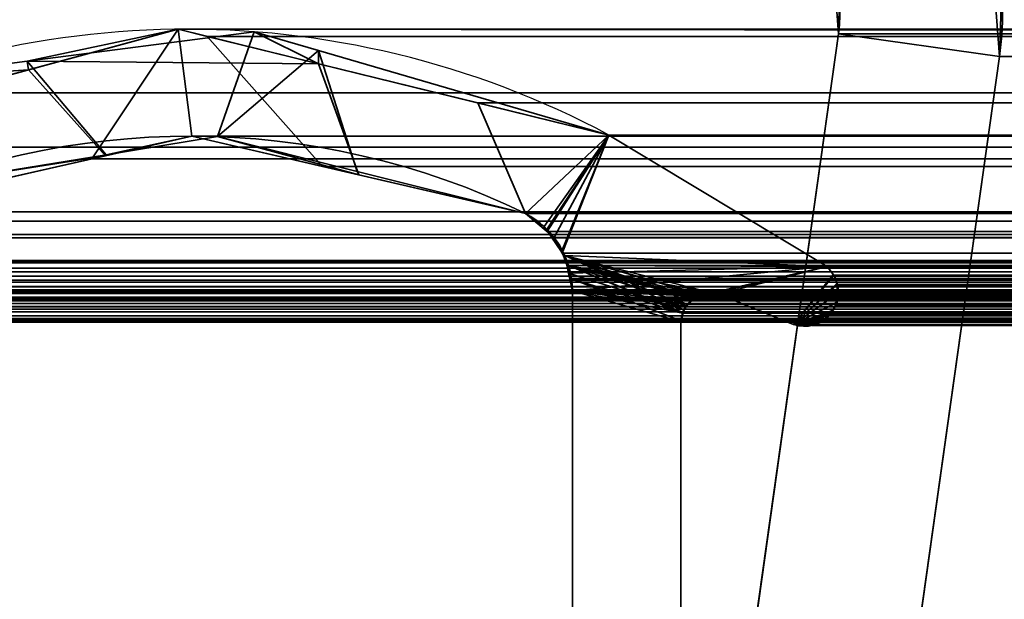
# Model space of a CAD drawing. Header units: millimetres. Extents: x -508 to 6708, y -115 to 193.
# Tile 51 of 256: x -309.1 to -300.01, y 7.98 to 13.33. Entities that reach past the tile are written whole.
import ezdxf

# ---------------------------------------------------------------- set-up
doc = ezdxf.new("R2010")
doc.units = ezdxf.units.MM
doc.layers.add('151', color=7, linetype='Continuous', true_color=0xffffff)

# ---------------------------------------------------------------- blocks, each defined once
blk = doc.blocks.new('UG_SURFACE_001')
at = {"layer": '151', "color": 252, "linetype": 'Continuous', "lineweight": 35}
for points in [[(507.5, -10, 2215.25), (507.5, 174.4, 2215.25), (-507.5, 174.4, 2215.25), (-507.5, -10, 2215.25)], [(-357.5, -10, 2065.2499), (-357.5, 174.4, 2065.2499), (357.5, 174.4, 2065.2499), (357.5, -10, 2065.2499)]]:
    blk.add_3dface(points, dxfattribs=at)
blk = doc.blocks.new('UG_SURFACE_084')
at = {"layer": '151', "color": 252, "linetype": 'Continuous', "lineweight": 35}
for points in [[(-301.5454, 13.2001, -7.75), (-301.595, 13.8687, -7.75), (-300.1568, 14.2948, -7.75), (-300.0599, 12.9913, -7.75)], [(-300.0384, 13.6483, 2007.2885), (-300.0599, 12.9913, -7.75), (-300.1568, 14.2948, -7.75)], [(-301.5343, 13.5371, 2008.7843), (-301.595, 13.8687, -7.75), (-301.5454, 13.2001, -7.75)], [(-300.0599, 12.9913, 2007.3099), (-300.0384, 13.6483, 2007.2885), (-301.5343, 13.5371, 2008.7843), (-301.5454, 13.2001, 2008.7953)], [(-300.0384, 13.6483, 2007.2885), (-300.0599, 12.9913, 2007.3099), (-300.0599, 12.9913, -7.75)], [(-301.5454, 13.2001, -7.75), (-301.5454, 13.2001, 2008.7953), (-301.5343, 13.5371, 2008.7843)], [(-301.5454, 13.2001, 2008.7953), (-301.5454, 13.2001, -7.75), (-302.4781, 6.5631, -7.75), (-302.4781, 6.5631, 2009.7282)], [(-300.9927, 6.3544, 2008.2426), (-300.0599, 12.9913, 2007.3099), (-301.5454, 13.2001, 2008.7953), (-302.4781, 6.5631, 2009.7282)], [(-302.4781, 6.5631, -7.75), (-301.5454, 13.2001, -7.75), (-300.0599, 12.9913, -7.75), (-300.9927, 6.3544, -7.75)], [(-300.0599, 12.9913, 2007.3099), (-300.9927, 6.3544, 2008.2426), (-300.9927, 6.3544, -7.75), (-300.0599, 12.9913, -7.75)]]:
    blk.add_3dface(points, dxfattribs=at)
blk = doc.blocks.new('UG_SURFACE_085')
at = {"layer": '151', "color": 252, "linetype": 'Continuous', "lineweight": 35}
for points in [[(-301.5454, 13.2001, -7.75), (-301.595, 13.8687, -7.75), (-300.1568, 14.2948, -7.75), (-300.0599, 12.9913, -7.75)], [(-300.0384, 13.6483, 2007.2885), (-300.0599, 12.9913, -7.75), (-300.1568, 14.2948, -7.75)], [(-301.5343, 13.5371, 2008.7843), (-301.595, 13.8687, -7.75), (-301.5454, 13.2001, -7.75)], [(-300.0599, 12.9913, 2007.3099), (-300.0384, 13.6483, 2007.2885), (-301.5343, 13.5371, 2008.7843), (-301.5454, 13.2001, 2008.7953)], [(-300.0384, 13.6483, 2007.2885), (-300.0599, 12.9913, 2007.3099), (-300.0599, 12.9913, -7.75)], [(-301.5454, 13.2001, -7.75), (-301.5454, 13.2001, 2008.7953), (-301.5343, 13.5371, 2008.7843)], [(-301.5454, 13.2001, 2008.7953), (-301.5454, 13.2001, -7.75), (-302.4781, 6.5631, -7.75), (-302.4781, 6.5631, 2009.7282)], [(-300.9927, 6.3544, 2008.2426), (-300.0599, 12.9913, 2007.3099), (-301.5454, 13.2001, 2008.7953), (-302.4781, 6.5631, 2009.7282)], [(-302.4781, 6.5631, -7.75), (-301.5454, 13.2001, -7.75), (-300.0599, 12.9913, -7.75), (-300.9927, 6.3544, -7.75)], [(-300.0599, 12.9913, 2007.3099), (-300.9927, 6.3544, 2008.2426), (-300.9927, 6.3544, -7.75), (-300.0599, 12.9913, -7.75)]]:
    blk.add_3dface(points, dxfattribs=at)
blk = doc.blocks.new('UG_SURFACE_086')
at = {"layer": '151', "color": 252, "linetype": 'Continuous', "lineweight": 35}
for points in [[(-301.5454, 13.2001, 2008.7953), (-301.5343, 13.5371, 2008.7843), (-300.0384, 13.6483, 2007.2885), (-300.0599, 12.9913, 2007.3099)], [(300.0384, 13.6483, 2007.2885), (-300.0599, 12.9913, 2007.3099), (-300.0384, 13.6483, 2007.2885)], [(300.0384, 13.6483, 2007.2885), (300.0599, 12.9913, 2007.3099), (-300.0599, 12.9913, 2007.3099)], [(-301.5343, 13.5371, 2008.7843), (-301.5454, 13.2001, 2008.7953), (301.5454, 13.2001, 2008.7953)], [(-301.5343, 13.5371, 2008.7843), (301.5454, 13.2001, 2008.7953), (301.5343, 13.5371, 2008.7843)], [(-314.5, -21.92, 2021.75), (314.5, -21.92, 2021.75), (314.5, 13.42, 2021.75), (-314.5, 13.42, 2021.75)], [(-313, -21.92, 2020.2501), (-313, 13.42, 2020.2501), (313, 13.42, 2020.2501), (313, -21.92, 2020.2501)], [(-301.5454, 13.2001, 2008.7953), (-302.4781, 6.5631, 2009.7282), (302.4781, 6.5631, 2009.7282), (301.5454, 13.2001, 2008.7953)], [(-302.4781, 6.5631, 2009.7282), (-301.5454, 13.2001, 2008.7953), (-300.0599, 12.9913, 2007.3099), (-300.9927, 6.3544, 2008.2426)], [(-300.0599, 12.9913, 2007.3099), (300.0599, 12.9913, 2007.3099), (300.9927, 6.3544, 2008.2426), (-300.9927, 6.3544, 2008.2426)]]:
    blk.add_3dface(points, dxfattribs=at)
blk = doc.blocks.new('UG_SURFACE_092')
at = {"layer": '151', "color": 7, "linetype": 'Continuous', "lineweight": 35}
for points in [[(-309.0308, 12.9471, -7.75), (-307.6356, 13.2427, 2014.8857), (-306.3408, 12.9246, 2013.5908)], [(-309.0308, 12.9471, -7.75), (-309.0193, 12.8682, 2016.2692), (-307.6356, 13.2427, 2014.8857)], [(-306.3408, 12.9246, 2013.5908), (-306.937, 13.2198, -7.75), (-309.0308, 12.9471, -7.75)], [(-309.0308, 12.9471, -7.75), (-306.937, 13.2198, -7.75), (-307.2734, 12.2515, -7.75), (-308.302, 12.0842, -7.75)], [(-308.3073, 12.0756, 2015.5573), (-307.5121, 12.2561, 2014.7622), (-307.6356, 13.2427, 2014.8857), (-309.0193, 12.8682, 2016.2692)], [(-306.3408, 12.9246, 2013.5908), (-307.6356, 13.2427, 2014.8857), (-307.5121, 12.2561, 2014.7622), (-305.9707, 11.8991, 2013.2208)], [(-307.2734, 12.2515, -7.75), (-306.937, 13.2198, -7.75), (-306.343, 13.0469, -7.75)], [(-306.3408, 12.9246, 2013.5908), (-306.343, 13.0469, -7.75), (-306.937, 13.2198, -7.75)], [(-305.9867, 11.9305, -7.75), (-307.2734, 12.2515, -7.75), (-306.343, 13.0469, -7.75)], [(-306.343, 13.0469, -7.75), (-306.3408, 12.9246, 2013.5908), (-303.663, 12.2666, 2010.9129)], [(-303.663, 12.2666, 2010.9129), (-303.663, 12.2666, -7.75), (-306.343, 13.0469, -7.75)], [(-306.343, 13.0469, -7.75), (-303.663, 12.2666, -7.75), (-304.4322, 11.5427, -7.75), (-305.9867, 11.9305, -7.75)], [(-309.0193, 12.8682, 2016.2692), (-309.0308, 12.9471, -7.75), (-310.2655, 12.7862, -7.75)], [(-308.302, 12.0842, -7.75), (-310.0095, 11.8066, -7.75), (-310.2655, 12.7862, -7.75), (-309.0308, 12.9471, -7.75)], [(-305.9707, 11.8991, 2013.2208), (-304.4322, 11.5427, 2011.6823), (-303.663, 12.2666, 2010.9129), (-306.3408, 12.9246, 2013.5908)], [(-311.652, 12.1555, -7.75), (-311.652, 12.1555, 2018.9021), (-309.0193, 12.8682, 2016.2692)], [(-309.0193, 12.8682, 2016.2692), (-310.2655, 12.7862, -7.75), (-311.652, 12.1555, -7.75)], [(-309.0193, 12.8682, 2016.2692), (-311.652, 12.1555, 2018.9021), (-310.595, 11.5565, 2017.8449), (-308.3073, 12.0756, 2015.5573)], [(-304.2607, 11.4215, -7.75), (-304.4322, 11.5427, -7.75), (-303.663, 12.2666, -7.75)], [(-303.663, 12.2666, 2010.9129), (-304.4322, 11.5427, 2011.6823), (-304.2403, 11.3814, 2011.4903)], [(-304.2396, 11.3921, -7.75), (-304.2607, 11.4215, -7.75), (-303.663, 12.2666, -7.75)], [(-304.2403, 11.3814, 2011.4903), (-304.1691, 11.3216, 2011.4191), (-303.663, 12.2666, 2010.9129)], [(-304.0977, 11.1942, -7.75), (-304.2396, 11.3921, -7.75), (-303.663, 12.2666, -7.75)], [(-303.663, 12.2666, 2010.9129), (-304.1691, 11.3216, 2011.4191), (-304.1008, 11.1889, 2011.3509)], [(-304.1008, 11.1889, 2011.3509), (-304.0347, 11.0607, 2011.2846), (-301.6499, 11.0514, 2008.8999), (-303.663, 12.2666, 2010.9129)], [(-303.663, 12.2666, -7.75), (-301.6499, 11.0514, -7.75), (-304.0701, 11.1557, -7.75), (-304.0977, 11.1942, -7.75)], [(-303.663, 12.2666, 2010.9129), (-301.6499, 11.0514, 2008.8999), (-301.6499, 11.0514, -7.75), (-303.663, 12.2666, -7.75)], [(-307.5121, 12.2561, 2014.7622), (-308.3073, 12.0756, 2015.5573), (-308.302, 12.0842, -7.75)], [(-307.5121, 12.2561, 2014.7622), (-308.302, 12.0842, -7.75), (-307.2734, 12.2515, -7.75)], [(-305.9707, 11.8991, 2013.2208), (-307.5121, 12.2561, 2014.7622), (-307.2734, 12.2515, -7.75)], [(-307.2734, 12.2515, -7.75), (-305.9867, 11.9305, -7.75), (-305.9707, 11.8991, 2013.2208)], [(-310.0095, 11.8066, -7.75), (-308.302, 12.0842, -7.75), (-308.3073, 12.0756, 2015.5573)], [(-308.3073, 12.0756, 2015.5573), (-310.595, 11.5565, 2017.8449), (-310.0095, 11.8066, -7.75)], [(-305.9867, 11.9305, -7.75), (-304.4322, 11.5427, -7.75), (-304.4322, 11.5427, 2011.6823)], [(-304.4322, 11.5427, 2011.6823), (-305.9707, 11.8991, 2013.2208), (-305.9867, 11.9305, -7.75)], [(-304.4322, 11.5427, -7.75), (-304.2607, 11.4215, -7.75), (-304.2403, 11.3814, 2011.4903)], [(-304.2403, 11.3814, 2011.4903), (-304.4322, 11.5427, 2011.6823), (-304.4322, 11.5427, -7.75)], [(-304.2607, 11.4215, -7.75), (-304.2396, 11.3921, -7.75), (-304.2403, 11.3814, 2011.4903)], [(-304.1691, 11.3216, 2011.4191), (-304.2403, 11.3814, 2011.4903), (-304.2396, 11.3921, -7.75)], [(-304.2396, 11.3921, -7.75), (-304.0977, 11.1942, -7.75), (-304.1008, 11.1889, 2011.3509)], [(-304.1008, 11.1889, 2011.3509), (-304.1691, 11.3216, 2011.4191), (-304.2396, 11.3921, -7.75)], [(-304.0347, 11.0607, 2011.2846), (-304.1008, 11.1889, 2011.3509), (-304.0977, 11.1942, -7.75)], [(-304.0977, 11.1942, -7.75), (-304.0701, 11.1557, -7.75), (-304.0244, 10.9915, 2011.2743)], [(-304.0244, 10.9915, 2011.2743), (-304.0347, 11.0607, 2011.2846), (-304.0977, 11.1942, -7.75)], [(-304.0346, 10.9898, -7.75), (-304.0701, 11.1557, -7.75), (-302.9715, 10.6524, -7.75)], [(-304.0701, 11.1557, -7.75), (-302.9121, 10.7338, -7.75), (-302.9472, 10.6857, -7.75)], [(-304.0701, 11.1557, -7.75), (-302.8168, 10.7922, -7.75), (-302.8903, 10.7471, -7.75)], [(-304.0701, 11.1557, -7.75), (-302.7161, 10.8082, -7.75), (-302.8121, 10.793, -7.75)], [(-302.8903, 10.7471, -7.75), (-302.9121, 10.7338, -7.75), (-304.0701, 11.1557, -7.75)], [(-302.682, 10.8051, -7.75), (-302.7161, 10.8082, -7.75), (-304.0701, 11.1557, -7.75), (-301.6499, 11.0514, -7.75)], [(-302.8121, 10.793, -7.75), (-302.8168, 10.7922, -7.75), (-304.0701, 11.1557, -7.75)], [(-302.9472, 10.6857, -7.75), (-302.9715, 10.6524, -7.75), (-304.0701, 11.1557, -7.75)], [(-304.0701, 11.1557, -7.75), (-304.0346, 10.9898, -7.75), (-304.0244, 10.9915, 2011.2743)], [(-301.6499, 11.0514, 2008.8999), (-304.0347, 11.0607, 2011.2846), (-304.0244, 10.9915, 2011.2743)], [(-304.0244, 10.9915, 2011.2743), (-304, 10.8277, 2011.25), (-301.6499, 11.0514, 2008.8999)], [(-302.8116, 10.7875, 2010.0615), (-302.7161, 10.8082, 2009.9661), (-301.6499, 11.0514, 2008.8999), (-304, 10.8277, 2011.25)], [(-301.6499, 11.0514, 2008.8999), (-302.7161, 10.8082, 2009.9661), (-302.682, 10.8051, 2009.932)], [(-301.6499, 11.0514, -7.75), (-302.6485, 10.798, -7.75), (-302.682, 10.8051, -7.75)], [(-302.682, 10.8051, 2009.932), (-302.6485, 10.798, 2009.8984), (-301.6499, 11.0514, 2008.8999)], [(-301.96, 10.5173, -7.75), (-302.6485, 10.798, -7.75), (-301.6499, 11.0514, -7.75), (-301.5941, 10.9797, -7.75)], [(-301.5925, 10.9798, 2008.8425), (-301.6499, 11.0514, 2008.8999), (-302.6485, 10.798, 2009.8984), (-301.96, 10.5173, 2009.2101)], [(-301.6499, 11.0514, -7.75), (-301.6499, 11.0514, 2008.8999), (-301.5925, 10.9798, 2008.8425)], [(-301.5925, 10.9798, 2008.8425), (-301.5941, 10.9797, -7.75), (-301.6499, 11.0514, -7.75)], [(-304, 10.8277, 2011.25), (-304.0244, 10.9915, 2011.2743), (-304.0346, 10.9898, -7.75)], [(-302.9715, 10.6524, -7.75), (-302.9792, 10.6205, -7.75), (-304, 10.8277, -7.75), (-304.0346, 10.9898, -7.75)], [(-304.0346, 10.9898, -7.75), (-304, 10.8277, -7.75), (-304, 10.8277, 2011.25)], [(-301.96, 10.5173, 2009.2101), (-301.5562, 10.8957, 2008.8062), (-301.5826, 10.9675, 2008.8327), (-301.5925, 10.9798, 2008.8425)], [(-301.96, 10.5173, -7.75), (-301.5941, 10.9797, -7.75), (-301.5783, 10.9593, -7.75), (-301.5608, 10.8953, -7.75)], [(-301.5941, 10.9797, -7.75), (-301.5925, 10.9798, 2008.8425), (-301.5826, 10.9675, 2008.8327)], [(-301.5826, 10.9675, 2008.8327), (-301.5783, 10.9593, -7.75), (-301.5941, 10.9797, -7.75)], [(-301.5826, 10.9675, 2008.8327), (-301.5608, 10.8953, -7.75), (-301.5783, 10.9593, -7.75)], [(-301.5826, 10.9675, 2008.8327), (-301.5562, 10.8957, 2008.8062), (-301.5608, 10.8953, -7.75)], [(-304, 4.7035, -7.75), (-304, 10.8277, -7.75), (-302.9979, 10.5427, -7.75), (-302.9979, 6.7467, -7.75)], [(-302.9792, 10.6205, -7.75), (-302.9979, 10.5427, -7.75), (-304, 10.8277, -7.75)], [(-304, 10.8277, 2011.25), (-302.9979, 10.5427, 2010.2479), (-302.9839, 10.6216, 2010.2339)], [(-302.9979, 6.7467, 2010.2479), (-302.9979, 10.5427, 2010.2479), (-304, 10.8277, 2011.25), (-304, 4.7035, 2011.25)], [(-302.9839, 10.6216, 2010.2339), (-302.9838, 10.6222, 2010.2339), (-304, 10.8277, 2011.25)], [(-304, 10.8277, 2011.25), (-302.8453, 10.7801, 2010.0954), (-302.8116, 10.7875, 2010.0615)], [(-304, 10.8277, 2011.25), (-302.9386, 10.705, 2010.1886), (-302.8899, 10.7442, 2010.1399)], [(-302.8899, 10.7442, 2010.1399), (-302.8453, 10.7801, 2010.0954), (-304, 10.8277, 2011.25)], [(-304, 10.8277, 2011.25), (-302.9838, 10.6222, 2010.2339), (-302.9489, 10.6862, 2010.1988)], [(-302.9489, 10.6862, 2010.1988), (-302.9386, 10.705, 2010.1886), (-304, 10.8277, 2011.25)], [(-304, 10.8277, -7.75), (-304, 4.7035, -7.75), (-304, 4.7035, 2011.25), (-304, 10.8277, 2011.25)], [(-301.546, 10.81, 2008.796), (-301.5502, 10.8796, 2008.8003), (-301.5562, 10.8957, 2008.8062), (-301.96, 10.5173, 2009.2101)], [(-301.96, 10.5173, -7.75), (-301.5608, 10.8953, -7.75), (-301.5443, 10.835, -7.75), (-301.5473, 10.8107, -7.75)], [(-301.96, 10.5173, -7.75), (-301.5473, 10.8107, -7.75), (-301.558, 10.723, -7.75)], [(-301.5443, 10.835, -7.75), (-301.5608, 10.8953, -7.75), (-301.5562, 10.8957, 2008.8062)], [(-301.5448, 10.7899, 2008.7948), (-301.558, 10.723, -7.75), (-301.5473, 10.8107, -7.75)], [(-301.5443, 10.835, -7.75), (-301.5562, 10.8957, 2008.8062), (-301.5502, 10.8796, 2008.8003)], [(-301.5502, 10.8796, 2008.8003), (-301.5473, 10.8107, -7.75), (-301.5443, 10.835, -7.75)], [(-301.5502, 10.8796, 2008.8003), (-301.546, 10.81, 2008.796), (-301.5473, 10.8107, -7.75)], [(-301.5473, 10.8107, -7.75), (-301.546, 10.81, 2008.796), (-301.5448, 10.7899, 2008.7948)], [(-302.9472, 10.6857, -7.75), (-302.9121, 10.7338, -7.75), (-302.8899, 10.7442, 2010.1399)], [(-302.8899, 10.7442, 2010.1399), (-302.9386, 10.705, 2010.1886), (-302.9472, 10.6857, -7.75)], [(-302.9121, 10.7338, -7.75), (-302.8903, 10.7471, -7.75), (-302.8899, 10.7442, 2010.1399)], [(-302.8903, 10.7471, -7.75), (-302.8168, 10.7922, -7.75), (-302.8116, 10.7875, 2010.0615)], [(-302.8116, 10.7875, 2010.0615), (-302.8453, 10.7801, 2010.0954), (-302.8903, 10.7471, -7.75)], [(-302.8453, 10.7801, 2010.0954), (-302.8899, 10.7442, 2010.1399), (-302.8903, 10.7471, -7.75)], [(-302.8168, 10.7922, -7.75), (-302.8121, 10.793, -7.75), (-302.8116, 10.7875, 2010.0615)], [(-302.8121, 10.793, -7.75), (-302.7161, 10.8082, -7.75), (-302.7161, 10.8082, 2009.9661)], [(-302.7161, 10.8082, 2009.9661), (-302.8116, 10.7875, 2010.0615), (-302.8121, 10.793, -7.75)], [(-302.7161, 10.8082, -7.75), (-302.682, 10.8051, -7.75), (-302.6485, 10.798, 2009.8984)], [(-302.6485, 10.798, 2009.8984), (-302.682, 10.8051, 2009.932), (-302.7161, 10.8082, -7.75)], [(-302.682, 10.8051, 2009.932), (-302.7161, 10.8082, 2009.9661), (-302.7161, 10.8082, -7.75)], [(-302.682, 10.8051, -7.75), (-302.6485, 10.798, -7.75), (-302.6485, 10.798, 2009.8984)], [(-301.96, 10.5173, 2009.2101), (-302.6485, 10.798, 2009.8984), (-302.6485, 10.798, -7.75), (-301.96, 10.5173, -7.75)], [(-301.96, 10.5173, 2009.2101), (-301.56, 10.724, 2008.81), (-301.5448, 10.7899, 2008.7948), (-301.546, 10.81, 2008.796)], [(-301.96, 10.5173, 2009.2101), (-301.5992, 10.6452, 2008.8491), (-301.5656, 10.7002, 2008.8155), (-301.56, 10.724, 2008.81)], [(-301.558, 10.723, -7.75), (-301.5583, 10.7207, -7.75), (-301.6014, 10.6444, -7.75), (-301.96, 10.5173, -7.75)], [(-301.6014, 10.6444, -7.75), (-301.5583, 10.7207, -7.75), (-301.56, 10.724, 2008.81)], [(-301.56, 10.724, 2008.81), (-301.5656, 10.7002, 2008.8155), (-301.6014, 10.6444, -7.75)], [(-301.5448, 10.7899, 2008.7948), (-301.56, 10.724, 2008.81), (-301.558, 10.723, -7.75)], [(-301.5583, 10.7207, -7.75), (-301.558, 10.723, -7.75), (-301.56, 10.724, 2008.81)], [(-302.9489, 10.6862, 2010.1988), (-302.9838, 10.6222, 2010.2339), (-302.9715, 10.6524, -7.75)], [(-302.9792, 10.6205, -7.75), (-302.9715, 10.6524, -7.75), (-302.9838, 10.6222, 2010.2339)], [(-302.9715, 10.6524, -7.75), (-302.9472, 10.6857, -7.75), (-302.9489, 10.6862, 2010.1988)], [(-302.9386, 10.705, 2010.1886), (-302.9489, 10.6862, 2010.1988), (-302.9472, 10.6857, -7.75)], [(-301.7013, 10.5489, 2008.9514), (-301.6227, 10.6068, 2008.8727), (-301.5992, 10.6452, 2008.8491), (-301.96, 10.5173, 2009.2101)], [(-301.9026, 10.5103, -7.75), (-301.96, 10.5173, -7.75), (-301.6014, 10.6444, -7.75)], [(-301.7987, 10.5113, -7.75), (-301.831, 10.5016, -7.75), (-301.9026, 10.5103, -7.75), (-301.6014, 10.6444, -7.75)], [(-301.7987, 10.5113, -7.75), (-301.6014, 10.6444, -7.75), (-301.6227, 10.6068, -7.75), (-301.7004, 10.5449, -7.75)], [(-301.6227, 10.6068, -7.75), (-301.6014, 10.6444, -7.75), (-301.5992, 10.6452, 2008.8491)], [(-301.5992, 10.6452, 2008.8491), (-301.6227, 10.6068, 2008.8727), (-301.6227, 10.6068, -7.75)], [(-301.5656, 10.7002, 2008.8155), (-301.5992, 10.6452, 2008.8491), (-301.6014, 10.6444, -7.75)], [(-302.9979, 10.5427, -7.75), (-302.9792, 10.6205, -7.75), (-302.9839, 10.6216, 2010.2339)], [(-302.9839, 10.6216, 2010.2339), (-302.9979, 10.5427, 2010.2479), (-302.9979, 10.5427, -7.75)], [(-302.9979, 10.5427, 2010.2479), (-302.9979, 6.7467, 2010.2479), (-302.9979, 6.7467, -7.75), (-302.9979, 10.5427, -7.75)], [(-302.9838, 10.6222, 2010.2339), (-302.9839, 10.6216, 2010.2339), (-302.9792, 10.6205, -7.75)], [(-301.7013, 10.5489, 2008.9514), (-301.96, 10.5173, 2009.2101), (-301.9034, 10.5037, 2009.1534)], [(-301.9034, 10.5037, 2009.1534), (-301.903, 10.5036, 2009.1531), (-301.7981, 10.5184, 2009.048), (-301.7013, 10.5489, 2008.9514)], [(-301.7987, 10.5113, -7.75), (-301.7085, 10.5385, -7.75), (-301.7013, 10.5489, 2008.9514)], [(-301.7013, 10.5489, 2008.9514), (-301.7296, 10.528, 2008.9796), (-301.7987, 10.5113, -7.75)], [(-301.7004, 10.5449, -7.75), (-301.7085, 10.5385, -7.75), (-301.7987, 10.5113, -7.75)], [(-301.7981, 10.5184, 2009.048), (-301.7296, 10.528, 2008.9796), (-301.7013, 10.5489, 2008.9514)], [(-301.7085, 10.5385, -7.75), (-301.7004, 10.5449, -7.75), (-301.7013, 10.5489, 2008.9514)], [(-301.6227, 10.6068, 2008.8727), (-301.7013, 10.5489, 2008.9514), (-301.7004, 10.5449, -7.75)], [(-301.7004, 10.5449, -7.75), (-301.6227, 10.6068, -7.75), (-301.6227, 10.6068, 2008.8727)], [(-301.96, 10.5173, -7.75), (-301.9026, 10.5103, -7.75), (-301.9034, 10.5037, 2009.1534)], [(-301.9034, 10.5037, 2009.1534), (-301.96, 10.5173, 2009.2101), (-301.96, 10.5173, -7.75)], [(-301.903, 10.5036, 2009.1531), (-301.9034, 10.5037, 2009.1534), (-301.9026, 10.5103, -7.75)], [(-301.7981, 10.5184, 2009.048), (-301.903, 10.5036, 2009.1531), (-301.9026, 10.5103, -7.75)], [(-301.9026, 10.5103, -7.75), (-301.831, 10.5016, -7.75), (-301.7981, 10.5184, 2009.048)], [(-301.831, 10.5016, -7.75), (-301.7987, 10.5113, -7.75), (-301.7981, 10.5184, 2009.048)], [(-301.7296, 10.528, 2008.9796), (-301.7981, 10.5184, 2009.048), (-301.7987, 10.5113, -7.75)]]:
    blk.add_3dface(points, dxfattribs=at)
blk = doc.blocks.new('UG_SURFACE_093')
at = {"layer": '151', "color": 7, "linetype": 'Continuous', "lineweight": 35}
for points in [[(-308.4338, 12.0469, 2015.6839), (-310.595, 11.5565, 2017.8449), (-309.7984, 12.6572, 2017.0484), (-307.6356, 13.2427, 2014.8857)], [(-307.6356, 13.2427, 2014.8857), (-309.7984, 12.6572, 2017.0484), (309.7984, 12.6572, 2017.0484)], [(-307.6356, 13.2427, 2014.8857), (-307.5121, 12.2561, 2014.7622), (-308.4338, 12.0469, 2015.6839)], [(-306.3062, 11.9768, 2013.5562), (-307.5121, 12.2561, 2014.7622), (-307.6356, 13.2427, 2014.8857), (-307.3696, 13.1774, 2014.6196)], [(-307.6356, 13.2427, 2014.8857), (309.7984, 12.6572, 2017.0484), (307.6356, 13.2427, 2014.8857)], [(307.6356, 13.2427, 2014.8857), (307.3696, 13.1774, 2014.6196), (-307.3696, 13.1774, 2014.6196), (-307.6356, 13.2427, 2014.8857)], [(-304.4322, 11.5427, 2011.6823), (-306.3062, 11.9768, 2013.5562), (-307.3696, 13.1774, 2014.6196), (-304.8735, 12.564, 2012.1236)], [(304.8735, 12.564, 2012.1236), (-304.8735, 12.564, 2012.1236), (-307.3696, 13.1774, 2014.6196), (307.3696, 13.1774, 2014.6196)], [(309.7984, 12.6572, 2017.0484), (-309.7984, 12.6572, 2017.0484), (-311.652, 12.1555, 2018.9021), (311.652, 12.1555, 2018.9021)], [(-304.8735, 12.564, 2012.1236), (-303.663, 12.2666, 2010.9129), (-304.4322, 11.5427, 2011.6823)], [(303.663, 12.2666, 2010.9129), (-303.663, 12.2666, 2010.9129), (-304.8735, 12.564, 2012.1236), (304.8735, 12.564, 2012.1236)], [(-304.2326, 11.3749, 2011.4825), (-304.4322, 11.5427, 2011.6823), (-303.663, 12.2666, 2010.9129)], [(-303.663, 12.2666, 2010.9129), (-304.1691, 11.3216, 2011.4191), (-304.2326, 11.3749, 2011.4825)], [(-304.0937, 11.1752, 2011.3437), (-304.1691, 11.3216, 2011.4191), (-303.663, 12.2666, 2010.9129)], [(-303.663, 12.2666, 2010.9129), (-301.6499, 11.0514, 2008.8999), (-304.0347, 11.0607, 2011.2846), (-304.0937, 11.1752, 2011.3437)], [(303.663, 12.2666, 2010.9129), (301.6499, 11.0514, 2008.8999), (-301.6499, 11.0514, 2008.8999), (-303.663, 12.2666, 2010.9129)], [(307.5121, 12.2561, 2014.7622), (-308.4338, 12.0469, 2015.6839), (-307.5121, 12.2561, 2014.7622)], [(307.5121, 12.2561, 2014.7622), (308.4338, 12.0469, 2015.6839), (-308.4338, 12.0469, 2015.6839)], [(-307.5121, 12.2561, 2014.7622), (306.3062, 11.9768, 2013.5562), (307.5121, 12.2561, 2014.7622)], [(-307.5121, 12.2561, 2014.7622), (-306.3062, 11.9768, 2013.5562), (306.3062, 11.9768, 2013.5562)], [(313.4445, 11.0875, 2020.6945), (311.652, 12.1555, 2018.9021), (-311.652, 12.1555, 2018.9021), (-313.4445, 11.0875, 2020.6945)], [(310.595, 11.5565, 2017.8449), (-310.595, 11.5565, 2017.8449), (-308.4338, 12.0469, 2015.6839), (308.4338, 12.0469, 2015.6839)], [(306.3062, 11.9768, 2013.5562), (-306.3062, 11.9768, 2013.5562), (-304.4322, 11.5427, 2011.6823), (304.4322, 11.5427, 2011.6823)], [(-310.7077, 11.4722, 2017.9577), (-310.595, 11.5565, 2017.8449), (310.595, 11.5565, 2017.8449)], [(310.595, 11.5565, 2017.8449), (310.605, 11.552, 2017.8549), (-310.7077, 11.4722, 2017.9577)], [(310.605, 11.552, 2017.8549), (310.7073, 11.4721, 2017.9574), (-310.7077, 11.4722, 2017.9577)], [(304.4322, 11.5427, 2011.6823), (-304.4322, 11.5427, 2011.6823), (-304.2326, 11.3749, 2011.4825), (304.2326, 11.3749, 2011.4825)], [(310.886, 11.3326, 2018.136), (-310.8725, 11.3488, 2018.1224), (-310.7077, 11.4722, 2017.9577)], [(-310.7077, 11.4722, 2017.9577), (310.7073, 11.4721, 2017.9574), (310.886, 11.3326, 2018.136)], [(304.1691, 11.3216, 2011.4191), (-304.2326, 11.3749, 2011.4825), (-304.1691, 11.3216, 2011.4191)], [(304.1691, 11.3216, 2011.4191), (304.2326, 11.3749, 2011.4825), (-304.2326, 11.3749, 2011.4825)], [(311.0107, 11.1085, 2018.2607), (-311.0102, 11.1078, 2018.2602), (-310.8901, 11.318, 2018.1401)], [(310.886, 11.3326, 2018.136), (-310.8901, 11.318, 2018.1401), (-310.8725, 11.3488, 2018.1224)], [(310.886, 11.3326, 2018.136), (310.8926, 11.3208, 2018.1425), (-310.8901, 11.318, 2018.1401)], [(-310.8901, 11.318, 2018.1401), (310.8926, 11.3208, 2018.1425), (311.0107, 11.1085, 2018.2607)], [(-304.1691, 11.3216, 2011.4191), (304.0937, 11.1752, 2011.3437), (304.1691, 11.3216, 2011.4191)], [(-304.1691, 11.3216, 2011.4191), (-304.0937, 11.1752, 2011.3437), (304.0937, 11.1752, 2011.3437)], [(304.0347, 11.0607, 2011.2846), (-304.0937, 11.1752, 2011.3437), (-304.0347, 11.0607, 2011.2846)], [(304.0347, 11.0607, 2011.2846), (304.0937, 11.1752, 2011.3437), (-304.0937, 11.1752, 2011.3437)], [(313.4445, 11.0875, 2020.6945), (-313.4445, 11.0875, 2020.6945), (-313.4978, 11.0368, 2020.7477), (313.4978, 11.0368, 2020.7477)], [(311.0184, 11.0946, 2018.2683), (-311.0615, 10.8663, 2018.3115), (-311.0196, 11.0912, 2018.2695)], [(311.0184, 11.0946, 2018.2683), (311.0615, 10.8663, 2018.3115), (-311.0615, 10.8663, 2018.3115)], [(311.0184, 11.0946, 2018.2683), (-311.0196, 11.0912, 2018.2695), (-311.0102, 11.1078, 2018.2602)], [(-311.0102, 11.1078, 2018.2602), (311.0107, 11.1085, 2018.2607), (311.0184, 11.0946, 2018.2683)], [(-313.5506, 10.9642, 2020.8006), (313.5506, 10.9642, 2020.8006), (313.5326, 11.0036, 2020.7827)], [(-313.5326, 11.0036, 2020.7827), (-313.5506, 10.9642, 2020.8006), (313.5326, 11.0036, 2020.7827)], [(313.5326, 11.0036, 2020.7827), (313.4978, 11.0368, 2020.7477), (-313.4978, 11.0368, 2020.7477), (-313.5326, 11.0036, 2020.7827)], [(-304.0347, 11.0607, 2011.2846), (304.0171, 10.9423, 2011.2672), (304.0347, 11.0607, 2011.2846)], [(-304.0347, 11.0607, 2011.2846), (-304.0171, 10.9423, 2011.2672), (304.0171, 10.9423, 2011.2672)], [(-304.0171, 10.9423, 2011.2672), (-304.0347, 11.0607, 2011.2846), (-302.9838, 10.6222, 2010.2339)], [(-304.0347, 11.0607, 2011.2846), (-302.7161, 10.8082, 2009.9661), (-302.8019, 10.7896, 2010.052)], [(-304.0347, 11.0607, 2011.2846), (-302.9386, 10.705, 2010.1886), (-302.9388, 10.7047, 2010.1888)], [(-304.0347, 11.0607, 2011.2846), (-302.8453, 10.7801, 2010.0954), (-302.8748, 10.7564, 2010.1249)], [(-302.682, 10.8051, 2009.932), (-302.7161, 10.8082, 2009.9661), (-304.0347, 11.0607, 2011.2846), (-301.6499, 11.0514, 2008.8999)], [(-302.9388, 10.7047, 2010.1888), (-302.98, 10.6291, 2010.2301), (-304.0347, 11.0607, 2011.2846)], [(-302.98, 10.6291, 2010.2301), (-302.9838, 10.6222, 2010.2339), (-304.0347, 11.0607, 2011.2846)], [(-302.8019, 10.7896, 2010.052), (-302.8453, 10.7801, 2010.0954), (-304.0347, 11.0607, 2011.2846)], [(-302.8748, 10.7564, 2010.1249), (-302.9386, 10.705, 2010.1886), (-304.0347, 11.0607, 2011.2846)], [(-301.6499, 11.0514, 2008.8999), (-302.6485, 10.798, 2009.8984), (-302.682, 10.8051, 2009.932)], [(-301.96, 10.5173, 2009.2101), (-302.6485, 10.798, 2009.8984), (-301.6499, 11.0514, 2008.8999), (-301.5873, 10.9733, 2008.8372)], [(-301.5873, 10.9733, 2008.8372), (-301.6499, 11.0514, 2008.8999), (301.6499, 11.0514, 2008.8999)], [(301.6499, 11.0514, 2008.8999), (301.5881, 10.972, 2008.8382), (-301.5873, 10.9733, 2008.8372)], [(-313.5758, 10.9091, 2020.8259), (-313.5839, 10.838, 2020.834), (313.5839, 10.838, 2020.834)], [(313.5758, 10.9091, 2020.8259), (313.5682, 10.9257, 2020.8182), (-313.5682, 10.9257, 2020.8182), (-313.5758, 10.9091, 2020.8259)], [(-313.5758, 10.9091, 2020.8259), (313.5839, 10.838, 2020.834), (313.5758, 10.9091, 2020.8259)], [(313.5506, 10.9642, 2020.8006), (-313.5506, 10.9642, 2020.8006), (-313.5682, 10.9257, 2020.8182), (313.5682, 10.9257, 2020.8182)], [(304.0171, 10.9423, 2011.2672), (-304.0171, 10.9423, 2011.2672), (-304, 10.8277, 2011.25), (304, 10.8277, 2011.25)], [(-304.0171, 10.9423, 2011.2672), (-302.9838, 10.6222, 2010.2339), (-302.9963, 10.5516, 2010.2463)], [(-302.9963, 10.5516, 2010.2463), (-302.9979, 10.5427, 2010.2479), (-304, 10.8277, 2011.25), (-304.0171, 10.9423, 2011.2672)], [(-301.5873, 10.9733, 2008.8372), (-301.5826, 10.9675, 2008.8327), (-301.5528, 10.8865, 2008.8029), (-301.96, 10.5173, 2009.2101)], [(-301.5826, 10.9675, 2008.8327), (-301.5873, 10.9733, 2008.8372), (301.5881, 10.972, 2008.8382)], [(-301.5826, 10.9675, 2008.8327), (301.5881, 10.972, 2008.8382), (301.5783, 10.9593, 2008.8282)], [(301.5783, 10.9593, 2008.8282), (-301.5528, 10.8865, 2008.8029), (-301.5826, 10.9675, 2008.8327)], [(301.5783, 10.9593, 2008.8282), (301.5539, 10.8859, 2008.8038), (-301.5528, 10.8865, 2008.8029)], [(313.5854, 10.8249, 2020.8354), (-313.5839, 10.838, 2020.834), (-313.5854, 10.8249, 2020.8354)], [(-313.5854, 10.8249, 2020.8354), (-313.572, 10.7445, 2020.822), (313.572, 10.7445, 2020.822), (313.5854, 10.8249, 2020.8354)], [(313.5854, 10.8249, 2020.8354), (313.5839, 10.838, 2020.834), (-313.5839, 10.838, 2020.834)], [(312.3996, 10.8171, 2019.6495), (313.1971, 10.5484, 2020.447), (-313.1971, 10.5484, 2020.447), (-312.3996, 10.8171, 2019.6495)], [(312.3996, 10.8171, 2019.6495), (-312.3996, 10.8171, 2019.6495), (-312.3857, 10.8169, 2019.6357)], [(312.3439, 10.826, 2019.594), (-312.3857, 10.8169, 2019.6357), (-312.3131, 10.8159, 2019.5632)], [(312.3439, 10.826, 2019.594), (312.3856, 10.8193, 2019.6357), (-312.3857, 10.8169, 2019.6357)], [(-312.3857, 10.8169, 2019.6357), (312.3856, 10.8193, 2019.6357), (312.3996, 10.8171, 2019.6495)], [(-312.3131, 10.8159, 2019.5632), (312.3137, 10.8195, 2019.5637), (312.3439, 10.826, 2019.594)], [(312.3137, 10.8195, 2019.5637), (-312.3131, 10.8159, 2019.5632), (-312.26, 10.8152, 2019.51)], [(-312.26, 10.8152, 2019.51), (312.2388, 10.8035, 2019.4888), (312.3137, 10.8195, 2019.5637)], [(-312.26, 10.8152, 2019.51), (-312.2396, 10.8032, 2019.4895), (312.2388, 10.8035, 2019.4888)], [(-311.0615, 5.7187, 2018.3115), (-311.0615, 10.8663, 2018.3115), (311.0615, 10.8663, 2018.3115), (311.0615, 5.7187, 2018.3115)], [(-304, 10.8277, 2011.25), (-304, 4.7035, 2011.25), (304, 4.7035, 2011.25), (304, 10.8277, 2011.25)], [(-304, 4.7035, 2011.25), (-304, 10.8277, 2011.25), (-302.9979, 10.5427, 2010.2479), (-302.9979, 6.7467, 2010.2479)], [(-301.5684, 10.6955, 2008.8184), (-301.6166, 10.6167, 2008.8665), (-301.96, 10.5173, 2009.2101), (-301.5528, 10.8865, 2008.8029)], [(-301.5684, 10.6955, 2008.8184), (-301.5528, 10.8865, 2008.8029), (-301.5502, 10.8796, 2008.8003), (-301.5448, 10.7907, 2008.7948)], [(-301.5502, 10.8796, 2008.8003), (-301.5528, 10.8865, 2008.8029), (301.5539, 10.8859, 2008.8038)], [(-301.5502, 10.8796, 2008.8003), (301.5539, 10.8859, 2008.8038), (301.5482, 10.8687, 2008.7981)], [(301.5482, 10.8687, 2008.7981), (-301.5448, 10.7907, 2008.7948), (-301.5502, 10.8796, 2008.8003)], [(301.5482, 10.8687, 2008.7981), (301.5464, 10.7907, 2008.7965), (-301.5448, 10.7907, 2008.7948)], [(313.572, 10.7445, 2020.822), (-313.572, 10.7445, 2020.822), (-313.5677, 10.736, 2020.8178), (313.5677, 10.736, 2020.8178)], [(313.5287, 10.6585, 2020.7787), (-313.5677, 10.736, 2020.8178), (-313.5287, 10.6585, 2020.7787)], [(313.5287, 10.6585, 2020.7787), (313.5677, 10.736, 2020.8178), (-313.5677, 10.736, 2020.8178)], [(312.2226, 10.8, 2019.4726), (312.2388, 10.8035, 2019.4888), (-312.2396, 10.8032, 2019.4895)], [(312.2042, 10.7898, 2019.4542), (-312.2396, 10.8032, 2019.4895), (-312.1823, 10.7697, 2019.4323)], [(312.2042, 10.7898, 2019.4542), (312.2226, 10.8, 2019.4726), (-312.2396, 10.8032, 2019.4895)], [(-312.1823, 10.7697, 2019.4323), (312.1832, 10.7696, 2019.4333), (312.2042, 10.7898, 2019.4542)], [(312.1832, 10.7696, 2019.4333), (-312.1823, 10.7697, 2019.4323), (-312.1634, 10.7586, 2019.4135)], [(-312.1634, 10.7586, 2019.4135), (312.1261, 10.7148, 2019.376), (312.1832, 10.7696, 2019.4333)], [(-312.1634, 10.7586, 2019.4135), (-312.1286, 10.7112, 2019.3787), (312.1261, 10.7148, 2019.376)], [(-302.9386, 10.705, 2010.1886), (-302.8748, 10.7564, 2010.1249), (302.8748, 10.7564, 2010.1249), (302.9386, 10.705, 2010.1886)], [(302.8453, 10.7801, 2010.0954), (-302.8748, 10.7564, 2010.1249), (-302.8453, 10.7801, 2010.0954)], [(302.8453, 10.7801, 2010.0954), (302.8748, 10.7564, 2010.1249), (-302.8748, 10.7564, 2010.1249)], [(-302.8453, 10.7801, 2010.0954), (-302.8019, 10.7896, 2010.052), (302.8019, 10.7896, 2010.052), (302.8453, 10.7801, 2010.0954)], [(302.8019, 10.7896, 2010.052), (-302.8019, 10.7896, 2010.052), (-302.7161, 10.8082, 2009.9661), (302.7161, 10.8082, 2009.9661)], [(302.682, 10.8051, 2009.932), (-302.7161, 10.8082, 2009.9661), (-302.682, 10.8051, 2009.932)], [(302.682, 10.8051, 2009.932), (302.7161, 10.8082, 2009.9661), (-302.7161, 10.8082, 2009.9661)], [(-302.682, 10.8051, 2009.932), (302.6485, 10.798, 2009.8984), (302.682, 10.8051, 2009.932)], [(-302.682, 10.8051, 2009.932), (-302.6485, 10.798, 2009.8984), (302.6485, 10.798, 2009.8984)], [(301.96, 10.5173, 2009.2101), (302.6485, 10.798, 2009.8984), (-302.6485, 10.798, 2009.8984), (-301.96, 10.5173, 2009.2101)], [(-301.5448, 10.7907, 2008.7948), (-301.5448, 10.7899, 2008.7948), (-301.5656, 10.7002, 2008.8155), (-301.5684, 10.6955, 2008.8184)], [(301.5461, 10.777, 2008.796), (-301.5684, 10.6955, 2008.8184), (-301.5656, 10.7002, 2008.8155)], [(301.5461, 10.777, 2008.796), (301.5689, 10.6953, 2008.8189), (-301.5684, 10.6955, 2008.8184)], [(-301.5656, 10.7002, 2008.8155), (301.5464, 10.7907, 2008.7965), (301.5461, 10.777, 2008.796)], [(-301.5656, 10.7002, 2008.8155), (-301.5448, 10.7899, 2008.7948), (301.5464, 10.7907, 2008.7965)], [(-301.5448, 10.7899, 2008.7948), (-301.5448, 10.7907, 2008.7948), (301.5464, 10.7907, 2008.7965)], [(-313.5287, 10.6585, 2020.7787), (-313.5278, 10.6576, 2020.7777), (313.5278, 10.6576, 2020.7777), (313.5287, 10.6585, 2020.7787)], [(313.5278, 10.6576, 2020.7777), (-313.5278, 10.6576, 2020.7777), (-313.4589, 10.5964, 2020.7088), (313.4589, 10.5964, 2020.7088)], [(312.1259, 10.7145, 2019.3758), (312.1261, 10.7148, 2019.376), (-312.1286, 10.7112, 2019.3787)], [(312.1259, 10.7145, 2019.3758), (-312.1286, 10.7112, 2019.3787), (-312.1071, 10.6819, 2019.357)], [(-312.1071, 10.6819, 2019.357), (312.0888, 10.6334, 2019.3388), (312.1259, 10.7145, 2019.3758)], [(-312.1071, 10.6819, 2019.357), (-312.0888, 10.6334, 2019.3388), (312.0888, 10.6334, 2019.3388)], [(312.0888, 6.3541, 2019.3388), (312.0888, 10.6334, 2019.3388), (-312.0888, 10.6334, 2019.3388), (-312.0888, 6.3541, 2019.3388)], [(-302.9838, 10.6222, 2010.2339), (-302.98, 10.6291, 2010.2301), (302.98, 10.6291, 2010.2301), (302.9838, 10.6222, 2010.2339)], [(302.98, 10.6291, 2010.2301), (-302.98, 10.6291, 2010.2301), (-302.9388, 10.7047, 2010.1888), (302.9388, 10.7047, 2010.1888)], [(302.9386, 10.705, 2010.1886), (-302.9388, 10.7047, 2010.1888), (-302.9386, 10.705, 2010.1886)], [(302.9386, 10.705, 2010.1886), (302.9388, 10.7047, 2010.1888), (-302.9388, 10.7047, 2010.1888)], [(301.5713, 10.6865, 2008.8212), (-301.6166, 10.6167, 2008.8665), (-301.5684, 10.6955, 2008.8184)], [(301.5713, 10.6865, 2008.8212), (301.6164, 10.6165, 2008.8663), (-301.6166, 10.6167, 2008.8665)], [(-301.5684, 10.6955, 2008.8184), (301.5689, 10.6953, 2008.8189), (301.5713, 10.6865, 2008.8212)], [(313.4325, 10.573, 2020.6826), (-313.4589, 10.5964, 2020.7088), (-313.4325, 10.573, 2020.6826)], [(313.4325, 10.573, 2020.6826), (313.4589, 10.5964, 2020.7088), (-313.4589, 10.5964, 2020.7088)], [(313.4325, 10.573, 2020.6826), (-313.4325, 10.573, 2020.6826), (-313.4017, 10.558, 2020.6518)], [(313.4017, 10.558, 2020.6518), (313.4325, 10.573, 2020.6826), (-313.4017, 10.558, 2020.6518)], [(-313.4017, 10.558, 2020.6518), (-313.3788, 10.5549, 2020.6287), (313.3788, 10.5549, 2020.6287), (313.4017, 10.558, 2020.6518)], [(313.3788, 10.5549, 2020.6287), (-313.3788, 10.5549, 2020.6287), (-313.2904, 10.543, 2020.5405), (313.2904, 10.543, 2020.5405)], [(313.2478, 10.5372, 2020.4978), (-313.2904, 10.543, 2020.5405), (-313.2478, 10.5372, 2020.4978)], [(313.2478, 10.5372, 2020.4978), (313.2904, 10.543, 2020.5405), (-313.2904, 10.543, 2020.5405)], [(-313.2478, 10.5372, 2020.4978), (313.1971, 10.5484, 2020.447), (313.2478, 10.5372, 2020.4978)], [(-313.2478, 10.5372, 2020.4978), (-313.1971, 10.5484, 2020.447), (313.1971, 10.5484, 2020.447)], [(302.9979, 10.5427, 2010.2479), (-302.9979, 10.5427, 2010.2479), (-302.9963, 10.5516, 2010.2463), (302.9963, 10.5516, 2010.2463)], [(302.9979, 10.5427, 2010.2479), (302.9979, 6.7467, 2010.2479), (-302.9979, 6.7467, 2010.2479), (-302.9979, 10.5427, 2010.2479)], [(302.9838, 10.6222, 2010.2339), (-302.9963, 10.5516, 2010.2463), (-302.9838, 10.6222, 2010.2339)], [(302.9838, 10.6222, 2010.2339), (302.9963, 10.5516, 2010.2463), (-302.9963, 10.5516, 2010.2463)], [(-301.8739, 10.5128, 2009.1238), (-301.96, 10.5173, 2009.2101), (-301.6166, 10.6167, 2008.8665)], [(-301.7021, 10.5516, 2008.9521), (-301.8739, 10.5128, 2009.1238), (-301.6166, 10.6167, 2008.8665)], [(-301.8739, 10.5128, 2009.1238), (-301.7021, 10.5516, 2008.9521), (-301.7784, 10.5132, 2009.0284)], [(301.7296, 10.528, 2008.9796), (-301.7784, 10.5132, 2009.0284), (-301.7021, 10.5516, 2008.9521)], [(-301.6166, 10.6167, 2008.8665), (-301.6227, 10.6068, 2008.8727), (-301.6545, 10.5755, 2008.9045), (-301.7021, 10.5516, 2008.9521)], [(301.7019, 10.5484, 2008.9519), (-301.7021, 10.5516, 2008.9521), (-301.6545, 10.5755, 2008.9045)], [(-301.7021, 10.5516, 2008.9521), (301.7019, 10.5484, 2008.9519), (301.7296, 10.528, 2008.9796)], [(-301.6545, 10.5755, 2008.9045), (301.6227, 10.6068, 2008.8727), (301.7019, 10.5484, 2008.9519)], [(-301.6545, 10.5755, 2008.9045), (-301.6227, 10.6068, 2008.8727), (301.6227, 10.6068, 2008.8727)], [(-301.6227, 10.6068, 2008.8727), (-301.6166, 10.6167, 2008.8665), (301.6164, 10.6165, 2008.8663)], [(301.6164, 10.6165, 2008.8663), (301.6227, 10.6068, 2008.8727), (-301.6227, 10.6068, 2008.8727)], [(-301.96, 10.5173, 2009.2101), (-301.8739, 10.5128, 2009.1238), (301.8747, 10.5076, 2009.1248)], [(301.8747, 10.5076, 2009.1248), (301.903, 10.5036, 2009.1531), (-301.96, 10.5173, 2009.2101)], [(301.903, 10.5036, 2009.1531), (301.96, 10.5173, 2009.2101), (-301.96, 10.5173, 2009.2101)], [(-301.7784, 10.5132, 2009.0284), (-301.7878, 10.5084, 2009.0377), (-301.8739, 10.5128, 2009.1238)], [(301.8747, 10.5076, 2009.1248), (-301.8739, 10.5128, 2009.1238), (-301.7878, 10.5084, 2009.0377)], [(-301.7878, 10.5084, 2009.0377), (301.7785, 10.5211, 2009.0284), (301.8747, 10.5076, 2009.1248)], [(-301.7878, 10.5084, 2009.0377), (-301.7784, 10.5132, 2009.0284), (301.7785, 10.5211, 2009.0284)], [(301.7296, 10.528, 2008.9796), (301.7785, 10.5211, 2009.0284), (-301.7784, 10.5132, 2009.0284)]]:
    blk.add_3dface(points, dxfattribs=at)

msp = doc.modelspace()

# ---------------------------------------------------------------- linework, layer by layer
at = {"layer": '151', "color": 253, "linetype": 'Continuous', "lineweight": -3}
for p, q in [((-302.4781, 6.5631, -7.75), (-301.5453, 13.2001, -7.75)), ((-301.5453, 13.2001, 2008.7953), (-302.4781, 6.5631, 2009.7281)), ((-301.5453, 13.2001, 2008.7953), (-302.4781, 6.5631, 2009.7281)), ((-302.4781, 6.5631, -7.75), (-301.5453, 13.2001, -7.75)), ((-301.5453, 13.2001, 2008.7953), (-302.4781, 6.5631, 2009.7281)), ((301.5453, 13.2001, 2008.7953), (-301.5453, 13.2001, 2008.7953)), ((-301.5453, 13.2001, 2008.7953), (-301.5453, 13.2001, -7.75)), ((-301.5453, 13.2001, 2008.7953), (-301.5453, 13.2001, -7.75)), ((-300.0599, 12.9913, 2007.3099), (-300.9927, 6.3544, 2008.2427)), ((-300.0599, 12.9913, 2007.3099), (-300.9927, 6.3544, 2008.2427)), ((-300.9927, 6.3544, -7.75), (-300.0599, 12.9913, -7.75)), ((-300.9927, 6.3544, -7.75), (-300.0599, 12.9913, -7.75)), ((-300.0599, 12.9913, 2007.3099), (-300.9927, 6.3544, 2008.2427)), ((300.0599, 12.9913, 2007.3099), (-300.0599, 12.9913, 2007.3099)), ((-300.0599, 12.9913, 2007.3099), (-300.0599, 12.9913, -7.75)), ((-300.0599, 12.9913, 2007.3099), (-300.0599, 12.9913, -7.75)), ((-301.6499, 11.0514, 2008.8999), (-303.663, 12.2666, 2010.913)), ((303.663, 12.2666, 2010.913), (-303.663, 12.2666, 2010.913)), ((-303.663, 12.2666, 2010.913), (-303.663, 12.2666, -7.75)), ((-303.663, 12.2666, 2010.913), (-301.6499, 11.0514, 2008.8999)), ((-303.663, 12.2666, -7.75), (-301.6499, 11.0514, -7.75)), ((311.652, 12.1555, 2018.902), (-311.652, 12.1555, 2018.902)), ((-310.595, 11.5565, 2017.845), (310.595, 11.5565, 2017.845)), ((-304.4322, 11.5427, 2011.6822), (304.4322, 11.5427, 2011.6822)), ((-304.4322, 11.5427, -7.75), (-304.4322, 11.5427, 2011.6822)), ((313.4445, 11.0875, 2020.6945), (-313.4445, 11.0875, 2020.6945)), ((-301.6499, 11.0514, 2008.8999), (-301.6499, 11.0514, -7.75)), ((301.6499, 11.0514, 2008.8999), (-301.6499, 11.0514, 2008.8999)), ((312.3996, 10.8171, 2019.6496), (-312.3996, 10.8171, 2019.6496)), ((-311.0615, 10.8663, 2018.3115), (311.0615, 10.8663, 2018.3115)), ((-304, 4.7035, 2011.25), (-304, 10.8277, 2011.25)), ((-304, 4.7035, 2011.25), (-304, 10.8277, 2011.25)), ((-304, 10.8277, -7.75), (-304, 4.7035, -7.75)), ((-304, 10.8277, -7.75), (-304, 10.8277, 2011.25)), ((-304, 10.8277, 2011.25), (304, 10.8277, 2011.25)), ((313.572, 10.7445, 2020.822), (-313.572, 10.7445, 2020.822)), ((302.7161, 10.8082, 2009.9661), (-302.7161, 10.8082, 2009.9661)), ((-302.7161, 10.8082, 2009.9661), (-302.7161, 10.8082, -7.75)), ((-301.96, 10.5173, 2009.21), (-302.6485, 10.798, 2009.8985)), ((-302.6485, 10.798, 2009.8985), (-302.6485, 10.798, -7.75)), ((-301.96, 10.5173, -7.75), (-302.6485, 10.798, -7.75)), ((-301.96, 10.5173, 2009.21), (-302.6485, 10.798, 2009.8985)), ((302.6485, 10.798, 2009.8985), (-302.6485, 10.798, 2009.8985)), ((312.0888, 10.6334, 2019.3388), (-312.0888, 10.6334, 2019.3388)), ((313.1971, 10.5484, 2020.4471), (-313.1971, 10.5484, 2020.4471)), ((-302.9979, 10.5427, 2010.2479), (-302.9979, 10.5427, -7.75)), ((302.9979, 10.5427, 2010.2479), (-302.9979, 10.5427, 2010.2479)), ((-302.9979, 10.5427, 2010.2479), (-302.9979, 6.7467, 2010.2479)), ((-302.9979, 10.5427, -7.75), (-302.9979, 6.7467, -7.75)), ((-302.9979, 10.5427, 2010.2479), (-302.9979, 6.7467, 2010.2479)), ((-301.6227, 10.6068, 2008.8727), (-301.6227, 10.6068, -7.75)), ((301.6227, 10.6068, 2008.8727), (-301.6227, 10.6068, 2008.8727)), ((301.96, 10.5173, 2009.21), (-301.96, 10.5173, 2009.21)), ((-301.96, 10.5173, 2009.21), (-301.96, 10.5173, -7.75))]:
    msp.add_line(p, q, dxfattribs=at)
for radius in [3.08, 3.08, 1.58, 1.58]:
    msp.add_arc((-303.11, 13.42, -7.75), radius, 352, 90, dxfattribs=at)
at = {"layer": '151', "color": 253, "linetype": 'Continuous', "lineweight": -3, "extrusion": (-0.707107, -6.12323e-17, -0.707107)}
for major_axis in [(-3.08, 0, 3.08), (-3.08, 0, 3.08), (-3.08, 0, 3.08), (-1.58, 0, 1.58), (-1.58, 0, 1.58), (-1.58, 0, 1.58)]:
    msp.add_ellipse((-303.11, 13.42, 2010.36), major_axis=major_axis, ratio=0.707107, start_param=1.570796, end_param=3.281219, dxfattribs=at)
at = {"layer": '151', "color": 253, "linetype": 'Continuous', "lineweight": -3}
for points in [[(-303.663, 12.2666, 2010.913), (-306.1674, 13.6068, 2013.4174), (-309.1854, 13.5654, 2016.4354), (-311.652, 12.1555, 2018.902)], [(-303.663, 12.2666, -7.75), (-306.1674, 13.6068, -7.75), (-309.1854, 13.5654, -7.75), (-311.652, 12.1555, -7.75)], [(-303.663, 12.2666, 2010.913), (-306.1674, 13.6068, 2013.4174), (-309.1854, 13.5654, 2016.4354), (-311.652, 12.1555, 2018.902)], [(-310.595, 11.5565, 2017.845), (-308.6467, 12.4942, 2015.8967), (-306.3766, 12.4889, 2013.6266), (-304.4322, 11.5427, 2011.6822)], [(-304.4322, 11.5427, 2011.6822), (-306.3766, 12.4889, 2013.6266), (-308.6467, 12.4942, 2015.8967), (-310.595, 11.5565, 2017.845)], [(-304.4322, 11.5427, -7.75), (-306.3766, 12.4889, -7.75), (-308.6467, 12.4942, -7.75), (-310.595, 11.5565, -7.75)], [(-304, 10.8277, -7.75), (-304.0007, 11.1279, -7.75), (-304.1667, 11.4026, -7.75), (-304.4322, 11.5427, -7.75)], [(-304.4322, 11.5427, 2011.6822), (-304.1667, 11.4026, 2011.4167), (-304.0007, 11.1279, 2011.2507), (-304, 10.8277, 2011.25)], [(-304.4322, 11.5427, 2011.6822), (-304.1667, 11.4026, 2011.4167), (-304.0007, 11.1279, 2011.2507), (-304, 10.8277, 2011.25)], [(-301.6227, 10.6068, 2008.8727), (-301.5076, 10.7374, 2008.7576), (-301.5197, 10.9364, 2008.7697), (-301.6499, 11.0514, 2008.8999)], [(-301.6227, 10.6068, -7.75), (-301.5076, 10.7374, -7.75), (-301.5197, 10.9364, -7.75), (-301.6499, 11.0514, -7.75)], [(-301.6227, 10.6068, 2008.8727), (-301.5076, 10.7374, 2008.7576), (-301.5197, 10.9364, 2008.7697), (-301.6499, 11.0514, 2008.8999)], [(-302.9979, 10.5427, -7.75), (-302.9936, 10.6939, -7.75), (-302.8673, 10.8125, -7.75), (-302.7161, 10.8082, -7.75)], [(-302.9979, 10.5427, 2010.2479), (-302.9936, 10.6939, 2010.2436), (-302.8673, 10.8125, 2010.1173), (-302.7161, 10.8082, 2009.9661)], [(-302.9979, 10.5427, 2010.2479), (-302.9936, 10.6939, 2010.2436), (-302.8673, 10.8125, 2010.1173), (-302.7161, 10.8082, 2009.9661)], [(-302.7161, 10.8082, -7.75), (-302.6931, 10.8075, -7.75), (-302.6708, 10.804, -7.75), (-302.6485, 10.798, -7.75)], [(-302.7161, 10.8082, 2009.9661), (-302.6931, 10.8075, 2009.9431), (-302.6708, 10.804, 2009.9208), (-302.6485, 10.798, 2009.8985)], [(-302.7161, 10.8082, 2009.9661), (-302.6931, 10.8075, 2009.9431), (-302.6708, 10.804, 2009.9208), (-302.6485, 10.798, 2009.8985)], [(-301.6227, 10.6068, 2008.8727), (-301.7069, 10.5116, 2008.9569), (-301.8397, 10.4762, 2009.0897), (-301.96, 10.5173, 2009.21)], [(-301.96, 10.5173, -7.75), (-301.8397, 10.4762, -7.75), (-301.7069, 10.5116, -7.75), (-301.6227, 10.6068, -7.75)], [(-301.96, 10.5173, 2009.21), (-301.8397, 10.4762, 2009.0897), (-301.7069, 10.5116, 2008.9569), (-301.6227, 10.6068, 2008.8727)]]:
    msp.add_open_spline(points, degree=3, dxfattribs=at)

# ---------------------------------------------------------------- block references
for name in ['UG_SURFACE_001', 'UG_SURFACE_084', 'UG_SURFACE_085', 'UG_SURFACE_086', 'UG_SURFACE_092', 'UG_SURFACE_093']:
    msp.add_blockref(name, (0, 0), dxfattribs=at)

doc.saveas('drawing.dxf')
